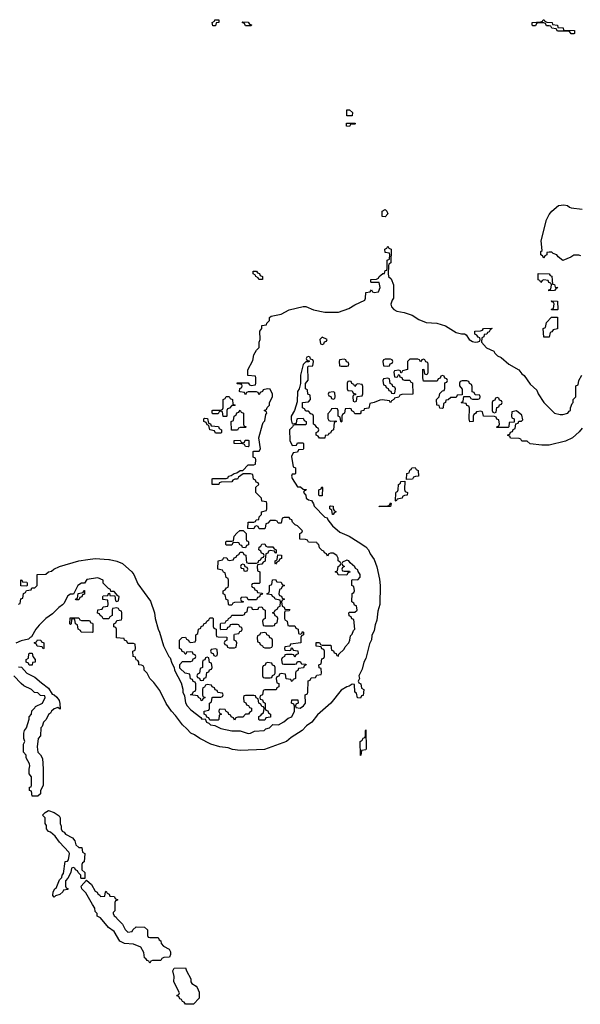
# Model space of a CAD drawing. Header units: inches. Extents: x 2559349 to 2678269, y 915212 to 1023331.
# Tile 10 of 48: x 2592839 to 2596937, y 976746 to 983950. Entities that reach past the tile are written whole.
import ezdxf

# ---------------------------------------------------------------- set-up
doc = ezdxf.new("R2010")
doc.units = ezdxf.units.IN
doc.header["$MEASUREMENT"] = 0
doc.layers.add('C5997', color=7, linetype='Continuous')
doc.layers.add('C5998', color=7, linetype='Continuous')

msp = doc.modelspace()

# ---------------------------------------------------------------- linework, layer by layer
at = {"layer": 'C5997', "color": 6}
for points in [[(2595430.4, 980000), (2595450, 979947.3), (2595470, 979857.3), (2595474.4, 979810), (2595471.5, 979670), (2595457.9, 979622.1), (2595450, 979557), (2595436.5, 979523.5), (2595430, 979481.6), (2595414.4, 979445.6), (2595410, 979412.3), (2595396.1, 979383.9), (2595370, 979276), (2595355.8, 979250), (2595342.8, 979197.2), (2595318, 979150), (2595322, 979130), (2595314, 979110), (2595318, 979098), (2595332, 979090), (2595338, 979058), (2595354, 979050), (2595350, 979006), (2595338, 979002), (2595330, 978986), (2595307.3, 978987.3), (2595302, 979022), (2595288, 979030), (2595286, 979086), (2595270, 979088), (2595247.1, 979072.9), (2595230, 979069.5), (2595190, 979043.5), (2595112.6, 978950), (2595017.2, 978862.8), (2594975.2, 978810), (2594936.4, 978783.6), (2594903.2, 978750), (2594822.5, 978697.5), (2594790, 978669.9), (2594627.7, 978610), (2594450, 978603.8), (2594394, 978610), (2594362.4, 978622.4), (2594300.9, 978630), (2594236.3, 978650), (2594155.8, 978690), (2594117.7, 978717.7), (2594089.9, 978730), (2594061.8, 978761.8), (2594028.3, 978790), (2593977.9, 978857.9), (2593948.2, 978890), (2593910, 978946.8), (2593862.8, 979042.8), (2593819.4, 979099.4), (2593789.6, 979130), (2593769.6, 979169.6), (2593749, 979190), (2593748.4, 979208.4), (2593742, 979222), (2593728.4, 979228.4), (2593710, 979229), (2593708.7, 979248.7), (2593702, 979262), (2593690, 979266), (2593686, 979286), (2593668.7, 979290), (2593666, 979330), (2593682, 979338), (2593686, 979350), (2593682, 979382), (2593670, 979386), (2593630, 979386), (2593622, 979402), (2593606, 979410), (2593602, 979422), (2593547.3, 979427.3), (2593546, 979490), (2593542, 979502), (2593527.3, 979507.3), (2593526, 979530), (2593542, 979538), (2593550, 979554), (2593582, 979558), (2593586, 979570), (2593586, 979610), (2593582, 979622), (2593567.3, 979627.3), (2593562, 979642), (2593550, 979646), (2593518, 979642), (2593514, 979630), (2593514, 979590), (2593498, 979582), (2593490, 979566), (2593450, 979566), (2593442, 979582), (2593426, 979590), (2593422, 979602), (2593407.3, 979607.3), (2593410, 979632), (2593442, 979638), (2593450, 979654), (2593482, 979658), (2593486, 979670), (2593482, 979702), (2593447.3, 979707.3), (2593446, 979730), (2593450, 979734), (2593482, 979738), (2593487.3, 979752.7), (2593494, 979754), (2593498, 979738), (2593534, 979734), (2593538, 979698), (2593550, 979694), (2593562, 979698), (2593566, 979730), (2593555.3, 979735.3), (2593530, 979766), (2593506, 979766), (2593502, 979782), (2593487.3, 979787.3), (2593448, 979828), (2593448, 979850), (2593410, 979865.2), (2593330, 979853.2), (2593312.7, 979827.3), (2593290, 979828), (2593264.7, 979810), (2593232.7, 979747.3), (2593210, 979748), (2593190, 979734), (2593161, 979679), (2593151.3, 979668.7), (2593124.7, 979650), (2593077.3, 979602.7), (2593030, 979569.6), (2592980, 979520), (2592956.4, 979490), (2592925.4, 979434.6), (2592914, 979430), (2592903.6, 979416.4), (2592850, 979405.2), (2592810, 979389.3)], [(2592830, 979674), (2592842, 979678), (2592847.3, 979712.7), (2592862, 979718), (2592867.3, 979752.7), (2592882, 979758), (2592887.3, 979772.7), (2592922, 979778), (2592927.3, 979792.7), (2592950, 979794), (2592966, 979810), (2592966, 979890), (2593030, 979892), (2593048, 979910), (2593070, 979914), (2593089.2, 979930), (2593129.6, 979950), (2593270, 979990.1), (2593336.3, 980000)], [(2593494.2, 980000), (2593550, 979989.2), (2593590.1, 979970.1), (2593658.9, 979910), (2593674, 979890), (2593703.5, 979823.5), (2593795.4, 979695.4), (2593824.9, 979610), (2593830.3, 979570), (2593850.4, 979490.4), (2593862, 979470), (2593890.7, 979370), (2593930, 979291.3), (2593939.9, 979279.9), (2593950, 979242), (2593967.3, 979210), (2593971, 979190), (2594018, 979098), (2594031.3, 979051.3), (2594031.3, 979030), (2594042.8, 979002.8), (2594050, 978952), (2594063, 978930), (2594090, 978900.7), (2594163.5, 978843.5), (2594170, 978832), (2594194, 978834), (2594204.7, 978810), (2594222, 978802), (2594234, 978790), (2594266.4, 978786.4), (2594310, 978764), (2594390, 978747.7), (2594450, 978746.8), (2594510, 978727.3), (2594526, 978730), (2594554.6, 978745.4), (2594626, 978750), (2594639, 978761), (2594666, 978770), (2594690, 978794), (2594730, 978792), (2594770, 978812), (2594801.2, 978838.8), (2594828, 978850), (2594848.7, 978890), (2594847.3, 978927.3), (2594842, 978942), (2594826, 978950), (2594827.3, 978972.7), (2594872.7, 978972.7), (2594874, 978950), (2594858, 978942), (2594854, 978930), (2594858, 978918), (2594890, 978912), (2594914, 978930), (2594928, 978950), (2594926, 979010), (2594942, 979018), (2594946, 979030), (2594947.3, 979112.7), (2594962, 979118), (2594970, 979134), (2595002, 979138), (2595010, 979154), (2595042, 979158), (2595046, 979170), (2595042, 979202), (2595027.3, 979207.3), (2595026, 979230), (2595042, 979238), (2595047.3, 979272.7), (2595062, 979278), (2595066, 979290), (2595066, 979330), (2595062, 979342), (2595047.3, 979347.3), (2595042, 979362), (2595007.3, 979367.3), (2595007.3, 979392.7), (2595030, 979394), (2595038, 979378), (2595050, 979374), (2595112.7, 979372.7), (2595118, 979338), (2595132.7, 979332.7), (2595138, 979318), (2595152, 979312), (2595158, 979298), (2595170, 979294), (2595173.2, 979306.8), (2595210, 979344.7), (2595218.6, 979361.4), (2595244, 979390), (2595252.7, 979410), (2595258, 979442), (2595270, 979454), (2595279, 979481), (2595288, 979490), (2595282, 979562), (2595267.3, 979567.3), (2595262, 979582), (2595247.3, 979587.3), (2595246, 979610), (2595250, 979614), (2595290, 979614), (2595306, 979630), (2595302, 979662), (2595287.3, 979667.3), (2595282, 979682), (2595266, 979690), (2595268.4, 979751.6), (2595282, 979758), (2595286, 979770), (2595282, 979802), (2595266, 979810), (2595266, 979850), (2595270, 979854), (2595310, 979852), (2595328, 979870), (2595328, 979890), (2595312.9, 979912.9), (2595310, 979926), (2595294.6, 979934.6), (2595290, 979946), (2595255.3, 979975.3), (2595246, 979990), (2595230, 979995.3), (2595198, 979982), (2595194, 979970), (2595198, 979958), (2595214, 979950), (2595198, 979942), (2595194, 979930), (2595198, 979918), (2595210, 979914), (2595250, 979914), (2595252.7, 979907.3), (2595238, 979902), (2595230, 979886), (2595167.3, 979887.3), (2595162, 979902), (2595146, 979910), (2595162, 979918), (2595166, 979950), (2595182, 979958), (2595186, 979970), (2595182, 979982), (2595166, 979990), (2595166, 980000)], [(2594633.9, 980000), (2594632.7, 979987.3), (2594618, 979982), (2594610, 979966), (2594578, 979962), (2594574, 979950), (2594578, 979918), (2594594, 979910), (2594594, 979830), (2594590, 979826), (2594550, 979826), (2594538, 979822), (2594534, 979810), (2594538, 979798), (2594552.7, 979792.7), (2594558, 979778), (2594572.7, 979772.7), (2594578, 979758), (2594610, 979754), (2594612.7, 979747.3), (2594598, 979742), (2594592.7, 979727.3), (2594578, 979722), (2594570, 979706), (2594510, 979706), (2594502, 979722), (2594490, 979726), (2594458, 979722), (2594454, 979710), (2594458, 979698), (2594472.7, 979692.7), (2594472.7, 979687.3), (2594410, 979686), (2594398, 979682), (2594390, 979666), (2594370, 979666), (2594366, 979670), (2594362, 979702), (2594347.3, 979707.3), (2594342, 979742), (2594326, 979750), (2594326, 979770), (2594342, 979778), (2594350, 979794), (2594362, 979798), (2594366, 979810), (2594366, 979850), (2594362, 979862), (2594348.4, 979868.4), (2594342, 979902), (2594328, 979908), (2594322, 979922), (2594288, 979930), (2594289.1, 979990.9), (2594322, 979998), (2594323, 980000)], [(2594357.3, 980000), (2594358, 979998), (2594370, 979994), (2594402, 979998), (2594402.7, 980000)], [(2594495.4, 980000), (2594498, 979978), (2594510, 979974), (2594570, 979974), (2594582, 979978), (2594587.3, 979992.7), (2594602, 979998), (2594602.7, 980000)], [(2594737.3, 980000), (2594732.7, 979987.3), (2594718, 979982), (2594710, 979966), (2594706, 979970), (2594706, 979990), (2594722, 979998), (2594722.2, 980000)], [(2592830, 979214), (2592852.7, 979212.7), (2592892, 979170), (2592950, 979140.7), (2592997.5, 979097.5), (2593050, 979058), (2593075.9, 979015.9), (2593090, 979010.4), (2593110, 978993.4), (2593128.2, 978970), (2593132.8, 978947.2), (2593134, 978906), (2593116.4, 978916.4), (2593090, 978908), (2593072, 978890), (2593064.7, 978875.3), (2593050, 978866), (2593032, 978830), (2593012, 978810), (2593002, 978778), (2592994, 978770), (2592991.3, 978710), (2592974, 978690), (2592966, 978630), (2592972, 978590), (2592991.3, 978571.3), (2593004.7, 978544.7), (2593010.2, 978469.8), (2593010.6, 978370.6), (2593010, 978346), (2592991, 978310), (2592990, 978286), (2592972, 978268), (2592930, 978268), (2592926, 978306), (2592909.4, 978310), (2592910, 978334), (2592922, 978338), (2592926, 978350), (2592926, 978410), (2592907.3, 978432.7), (2592907.3, 978467.3), (2592913.2, 978490), (2592910, 978506), (2592886, 978550), (2592886, 978570), (2592866, 978590), (2592866, 978650), (2592875.3, 978670), (2592868, 978690), (2592869.1, 978729.1), (2592874, 978750), (2592889, 978770), (2592907.3, 978832.7), (2592908, 978850), (2592926, 978870), (2592927.3, 978892.7), (2592950, 978914), (2592955.3, 978924.7), (2593006, 978950), (2593026, 978990), (2593022, 979002), (2592990, 979006), (2592970, 979026), (2592947.3, 979027.3), (2592926, 979050), (2592870, 979077.2), (2592850, 979092.3), (2592796.3, 979150)]]:
    msp.add_lwpolyline(points, dxfattribs=at)
for points in [[(2594470, 979966), (2594458, 979962), (2594454, 979950), (2594458, 979938), (2594474, 979934), (2594478, 979918), (2594490, 979914), (2594502, 979918), (2594506, 979930), (2594502, 979942), (2594486, 979946), (2594482, 979962)], [(2592890, 979806), (2592847.3, 979807.3), (2592847.3, 979852.7), (2592854, 979850), (2592858, 979838), (2592890, 979834), (2592894, 979830), (2592894, 979810)], [(2594810, 979514), (2594850, 979514), (2594858, 979498), (2594874, 979490), (2594878, 979458), (2594890, 979454), (2594902, 979458), (2594907.3, 979472.7), (2594914, 979470), (2594914, 979450), (2594898, 979442), (2594894, 979430), (2594894, 979390), (2594818, 979382), (2594814, 979366), (2594778, 979362), (2594774, 979350), (2594778, 979338), (2594810, 979334), (2594822, 979338), (2594826, 979354), (2594830, 979354), (2594838, 979338), (2594872, 979332), (2594874, 979310), (2594858, 979302), (2594850, 979286), (2594842, 979302), (2594830, 979306), (2594790, 979306), (2594778, 979302), (2594774, 979290), (2594758, 979282), (2594754, 979270), (2594758, 979238), (2594770, 979234), (2594850, 979234), (2594862, 979238), (2594870, 979254), (2594890, 979254), (2594898, 979238), (2594930, 979234), (2594934, 979230), (2594918, 979222), (2594912.7, 979207.3), (2594878, 979202), (2594872.7, 979187.3), (2594858, 979182), (2594854, 979170), (2594854, 979130), (2594838, 979122), (2594831.6, 979108.4), (2594826, 979110), (2594822, 979122), (2594787.3, 979127.3), (2594782, 979162), (2594750, 979166), (2594738, 979162), (2594732.7, 979147.3), (2594718, 979142), (2594714, 979130), (2594718, 979098), (2594732.7, 979092.7), (2594734, 979070), (2594718, 979062), (2594712.7, 979047.3), (2594630, 979046), (2594618, 979042), (2594614, 979010), (2594598, 979002), (2594594, 978990), (2594598, 978978), (2594612.7, 978972.7), (2594618, 978958), (2594634, 978950), (2594634, 978910), (2594638, 978898), (2594652.7, 978892.7), (2594658, 978878), (2594672, 978870), (2594672, 978848), (2594638, 978842), (2594630, 978826), (2594590, 978826), (2594586, 978830), (2594587.3, 978852.7), (2594602, 978858), (2594608, 978872), (2594622, 978878), (2594626, 978910), (2594622, 978922), (2594610, 978926), (2594602, 978942), (2594586, 978950), (2594582, 978982), (2594567.3, 978987.3), (2594562, 979002), (2594550, 979006), (2594490, 979006), (2594478, 979002), (2594474, 978990), (2594478, 978958), (2594492, 978952), (2594498, 978938), (2594512.7, 978932.7), (2594518, 978918), (2594532.7, 978912.7), (2594534, 978890), (2594518, 978882), (2594512, 978868), (2594490, 978868), (2594470, 978848), (2594432.7, 978847.3), (2594418, 978842), (2594410, 978826), (2594402, 978842), (2594386, 978850), (2594382, 978862), (2594367.3, 978867.3), (2594362, 978882), (2594347.3, 978887.3), (2594342, 978902), (2594310, 978906), (2594298, 978902), (2594294, 978890), (2594298, 978878), (2594314, 978870), (2594298, 978862), (2594294, 978830), (2594290, 978826), (2594230, 978826), (2594222, 978842), (2594206, 978846), (2594202, 978862), (2594188.4, 978868.4), (2594188.4, 978891.6), (2594222, 978898), (2594226, 978910), (2594226, 978950), (2594242, 978958), (2594246, 978990), (2594250, 978994), (2594310, 978994), (2594322, 978998), (2594326, 979010), (2594322, 979022), (2594287.3, 979027.3), (2594282, 979042), (2594268, 979048), (2594262, 979062), (2594246, 979070), (2594242, 979082), (2594210, 979086), (2594198, 979082), (2594190, 979066), (2594178, 979062), (2594174, 979050), (2594174, 979010), (2594178, 978998), (2594194, 978990), (2594178, 978982), (2594172.7, 978967.3), (2594166, 978970), (2594162, 978982), (2594146, 978990), (2594142, 979002), (2594088, 979010), (2594102, 979018), (2594110, 979034), (2594122, 979038), (2594126, 979050), (2594126, 979090), (2594122, 979102), (2594107.3, 979107.3), (2594102, 979122), (2594087.3, 979127.3), (2594082, 979162), (2594048.4, 979168.4), (2594010, 979206), (2594008.7, 979231.3), (2594030, 979254), (2594090, 979254), (2594102, 979258), (2594107.3, 979272.7), (2594122, 979278), (2594126, 979290), (2594122, 979302), (2594107.3, 979307.3), (2594102, 979322), (2594090, 979326), (2594058, 979322), (2594052.7, 979307.3), (2594047.3, 979307.3), (2594042, 979322), (2594027.3, 979327.3), (2594022, 979342), (2594006, 979350), (2594006, 979410), (2594026, 979430), (2594050, 979432), (2594058, 979418), (2594074, 979410), (2594078, 979398), (2594090, 979394), (2594122, 979398), (2594126, 979410), (2594126, 979450), (2594142, 979458), (2594146, 979490), (2594162, 979498), (2594166, 979510), (2594182, 979518), (2594186, 979530), (2594202, 979538), (2594206, 979550), (2594222, 979558), (2594230, 979574), (2594250, 979574), (2594254, 979570), (2594254, 979510), (2594258, 979498), (2594274, 979490), (2594274, 979450), (2594278, 979438), (2594290, 979434), (2594352.7, 979432.7), (2594354, 979410), (2594338, 979402), (2594334, 979390), (2594338, 979378), (2594352.7, 979372.7), (2594358, 979358), (2594370, 979354), (2594410, 979354), (2594422, 979358), (2594426, 979390), (2594422, 979402), (2594406, 979410), (2594406, 979450), (2594410, 979454), (2594442, 979458), (2594447.3, 979472.7), (2594462, 979478), (2594466, 979490), (2594462, 979502), (2594447.3, 979507.3), (2594442, 979522), (2594430, 979526), (2594390, 979526), (2594378, 979522), (2594372.7, 979507.3), (2594358, 979502), (2594352.7, 979487.3), (2594310, 979486), (2594306, 979490), (2594306, 979530), (2594310, 979534), (2594342, 979538), (2594347.3, 979552.7), (2594362, 979558), (2594366, 979570), (2594382, 979578), (2594390, 979594), (2594470, 979594), (2594482, 979598), (2594487.3, 979612.7), (2594502, 979618), (2594506, 979650), (2594510, 979654), (2594532.7, 979652.7), (2594538, 979638), (2594550, 979634), (2594582, 979638), (2594587.3, 979652.7), (2594610, 979654), (2594618, 979638), (2594634, 979630), (2594634, 979570), (2594618, 979562), (2594614, 979550), (2594618, 979518), (2594630, 979514), (2594690, 979514), (2594702, 979518), (2594707.3, 979532.7), (2594722, 979538), (2594726, 979570), (2594722, 979582), (2594707.3, 979587.3), (2594702, 979602), (2594686, 979610), (2594702, 979618), (2594706, 979630), (2594722, 979638), (2594730, 979654), (2594742, 979658), (2594746, 979690), (2594742, 979702), (2594706, 979710), (2594702, 979722), (2594686, 979730), (2594682, 979742), (2594650, 979746), (2594646, 979750), (2594662, 979758), (2594666, 979770), (2594666, 979810), (2594682, 979818), (2594687.3, 979852.7), (2594710, 979854), (2594718, 979838), (2594750, 979834), (2594758, 979818), (2594774, 979810), (2594758, 979802), (2594750, 979786), (2594738, 979782), (2594734, 979750), (2594738, 979738), (2594752, 979732), (2594758, 979718), (2594774, 979710), (2594758, 979702), (2594754, 979690), (2594758, 979658), (2594772.7, 979652.7), (2594778, 979638), (2594814, 979634), (2594810, 979626), (2594778, 979622), (2594774, 979610), (2594774, 979570), (2594778, 979558), (2594794, 979550), (2594798, 979518)], [(2593250, 979706), (2593246, 979710), (2593262, 979718), (2593267.3, 979752.7), (2593302, 979758), (2593307.3, 979772.7), (2593312.7, 979772.7), (2593312.7, 979747.3), (2593298, 979742), (2593292.7, 979727.3), (2593278, 979722), (2593270, 979706)], [(2593290, 979554), (2593350, 979554), (2593358, 979538), (2593370, 979534), (2593372.7, 979527.3), (2593374, 979470), (2593370, 979466), (2593288.4, 979468.4), (2593282, 979482), (2593266, 979490), (2593262, 979522), (2593246, 979530), (2593242, 979562), (2593230, 979566), (2593218, 979562), (2593214, 979530), (2593210, 979526), (2593206, 979530), (2593207.3, 979572.7), (2593270, 979574), (2593278, 979558)], [(2594630, 979466), (2594598, 979462), (2594594, 979450), (2594578, 979442), (2594574, 979430), (2594578, 979398), (2594592, 979392), (2594598, 979378), (2594614, 979370), (2594618, 979358), (2594630, 979354), (2594670, 979354), (2594682, 979358), (2594686, 979370), (2594686, 979410), (2594682, 979422), (2594668, 979428), (2594662, 979442), (2594646, 979450), (2594642, 979462)], [(2593010, 979346), (2593002, 979362), (2592967.3, 979367.3), (2592962, 979382), (2592947.3, 979387.3), (2592947.3, 979392.7), (2592962, 979398), (2592968.4, 979411.6), (2592994, 979410), (2592998, 979398), (2593014, 979390), (2593014, 979350)], [(2592930, 979228), (2592908.4, 979228.4), (2592902, 979242), (2592886, 979250), (2592886, 979270), (2592902, 979278), (2592906, 979310), (2592910, 979314), (2592930, 979314), (2592934, 979290), (2592952, 979270), (2592951, 979250), (2592932.7, 979247.3)], [(2594270, 979346), (2594238, 979342), (2594234, 979330), (2594238, 979318), (2594252.7, 979312.7), (2594258, 979298), (2594270, 979294), (2594282, 979298), (2594286, 979310), (2594282, 979342)], [(2594210, 979286), (2594198, 979282), (2594192.7, 979267.3), (2594178, 979262), (2594174, 979250), (2594174, 979210), (2594158, 979202), (2594154, 979170), (2594138, 979162), (2594134, 979150), (2594138, 979138), (2594152.7, 979132.7), (2594158, 979118), (2594170, 979114), (2594182, 979118), (2594187.3, 979132.7), (2594202, 979138), (2594207.3, 979172.7), (2594222, 979178), (2594227.3, 979192.7), (2594242, 979198), (2594246, 979210), (2594242, 979242), (2594227.3, 979247.3), (2594222, 979282)], [(2594650, 979246), (2594638, 979242), (2594632.7, 979227.3), (2594618, 979222), (2594614, 979210), (2594614, 979150), (2594618, 979138), (2594630, 979134), (2594670, 979134), (2594682, 979138), (2594687.3, 979152.7), (2594702, 979158), (2594706, 979170), (2594706, 979210), (2594702, 979222), (2594687.3, 979227.3), (2594682, 979242)], [(2595330, 978566), (2595328, 978670), (2595342, 978678), (2595350, 978694), (2595362, 978698), (2595366, 978710), (2595366, 978750), (2595370, 978754), (2595372.7, 978612.7), (2595370, 978608), (2595338, 978602), (2595334, 978570)], [(2593290, 977666), (2593286, 977670), (2593286, 977690), (2593266, 977710), (2593262, 977722), (2593246, 977730), (2593242, 977742), (2593230, 977746), (2593218, 977742), (2593212, 977710), (2593191.6, 977668.4), (2593174, 977650), (2593174, 977610), (2593178, 977598), (2593194, 977590), (2593190, 977586), (2593158, 977582), (2593154, 977570), (2593132, 977550), (2593101, 977539), (2593090, 977529.2), (2593082, 977542), (2593084, 977570), (2593095.3, 977590), (2593104.1, 977595.9), (2593130, 977656), (2593145.8, 977674.2), (2593150, 977691.3), (2593158, 977702), (2593170, 977792), (2593187.3, 977792.7), (2593196.4, 977803.6), (2593202, 977850), (2593199, 977859), (2593130, 977932.3), (2593097, 977977), (2593064.4, 978004.4), (2593049.5, 978010), (2593034, 978030), (2593034, 978054), (2593026, 978070), (2593026, 978110), (2593006, 978130), (2593026, 978150), (2593050, 978164.7), (2593090, 978150.5), (2593126, 978126), (2593134, 978110), (2593134, 978070), (2593142, 978050), (2593142, 978030), (2593150, 978014), (2593164.7, 978004.7), (2593174, 977990), (2593223.6, 977963.6), (2593242, 977942), (2593250, 977914), (2593270, 977894), (2593292.7, 977892.7), (2593298, 977858), (2593314, 977850), (2593311.1, 977788.9), (2593298, 977782), (2593294, 977770), (2593294, 977730), (2593314, 977710), (2593314, 977666)], [(2593430, 977534), (2593462, 977538), (2593466, 977570), (2593470, 977574), (2593478, 977558), (2593492.7, 977552.7), (2593498, 977538), (2593530, 977534), (2593538, 977518), (2593552.7, 977512.7), (2593552.7, 977507.3), (2593538, 977502), (2593534, 977490), (2593534, 977430), (2593522, 977418), (2593522, 977410), (2593530, 977394), (2593544.7, 977384.7), (2593550, 977374), (2593591.3, 977331.3), (2593610, 977294), (2593630, 977274), (2593662, 977278), (2593666, 977290), (2593690, 977314), (2593751.6, 977311.6), (2593774, 977290), (2593774, 977250), (2593778, 977238), (2593790, 977234), (2593850, 977234), (2593858, 977218), (2593871.6, 977211.6), (2593872, 977190), (2593890, 977172), (2593932, 977150), (2593942, 977130), (2593942, 977110), (2593934, 977090), (2593892.7, 977087.3), (2593878, 977082), (2593870, 977066), (2593810, 977066), (2593798, 977062), (2593790, 977046), (2593782, 977062), (2593770, 977066), (2593762, 977082), (2593750, 977086), (2593745.6, 977125.6), (2593724.7, 977164.7), (2593670, 977185.2), (2593606, 977190), (2593570, 977208.7), (2593530, 977278), (2593488.9, 977308.9), (2593430, 977378), (2593406, 977390), (2593406, 977410), (2593390, 977426), (2593389, 977450), (2593370, 977475.3), (2593322, 977562), (2593294, 977590), (2593288, 977610), (2593326, 977654), (2593363.6, 977623.6), (2593390, 977574), (2593405.4, 977565.4), (2593410, 977554), (2593424.7, 977544.7)], [(2594050, 976746), (2594042, 976762), (2594030, 976766), (2594022, 976782), (2594010, 976786), (2594002, 976802), (2593988.4, 976808.4), (2593990, 976814), (2594002, 976818), (2594006, 976830), (2593966, 976910), (2593968, 976950), (2593958, 976990), (2593969.1, 977010.9), (2594050, 977014), (2594058, 976990), (2594090, 976931.3), (2594090.7, 976910.7), (2594098, 976898), (2594130, 976878.8), (2594136.3, 976870), (2594150, 976834), (2594151, 976790), (2594110, 976746)]]:
    msp.add_lwpolyline(points, close=True, dxfattribs=at)
at = {"layer": 'C5998', "color": 6}
for points in [[(2594250, 983906), (2594246, 983930), (2594262, 983938), (2594266, 983950), (2594294, 983950), (2594294, 983930), (2594274, 983926), (2594270, 983906)], [(2594490, 983906), (2594482, 983922), (2594466, 983930), (2594470, 983934), (2594510, 983932), (2594518, 983918), (2594532.7, 983912.7), (2594530, 983906)], [(2596870, 983846), (2596862, 983862), (2596850, 983866), (2596770, 983866), (2596762, 983882), (2596728.4, 983888.4), (2596722, 983902), (2596710, 983906), (2596690, 983906), (2596682, 983922), (2596670, 983926), (2596630, 983926), (2596618, 983922), (2596610, 983906), (2596590, 983906), (2596586, 983910), (2596586, 983930), (2596650, 983934), (2596662, 983938), (2596666, 983950), (2596674, 983950), (2596678, 983938), (2596692.7, 983932.7), (2596732, 983930), (2596734, 983914), (2596772, 983910), (2596774, 983894), (2596812, 983890), (2596814, 983874), (2596894, 983870), (2596894, 983850), (2596890, 983846)], [(2595230, 983246), (2595229.3, 983290.7), (2595250, 983291.3), (2595272, 983270), (2595270, 983246)], [(2595250, 983168.7), (2595228, 983170), (2595227.3, 983192.7), (2595290, 983194), (2595294, 983190), (2595290, 983186), (2595258, 983182)], [(2595510, 982508), (2595488, 982510), (2595489, 982550), (2595510, 982562), (2595522, 982550), (2595531, 982530)], [(2594610, 982048), (2594586, 982050), (2594582, 982062), (2594566, 982070), (2594562, 982082), (2594546, 982090), (2594546, 982110), (2594571.1, 982111.1), (2594578, 982098), (2594592.7, 982092.7), (2594598, 982078), (2594614, 982070), (2594614, 982050)], [(2596707.3, 981967.3), (2596707.3, 981972.7), (2596722, 981978), (2596726, 982010), (2596722, 982022), (2596707.3, 982027.3), (2596702, 982042), (2596670, 982046), (2596658, 982042), (2596650, 982028), (2596642, 982042), (2596630, 982046), (2596630, 982094), (2596710, 982091.3), (2596718, 982078), (2596730, 982074), (2596734, 982014), (2596750, 982012), (2596754, 981994), (2596774, 981990), (2596758, 981982), (2596750, 981968)], [(2596770, 981826), (2596728, 981828), (2596730, 981834), (2596742, 981838), (2596746, 981870), (2596742, 981882), (2596730, 981886), (2596726, 981894), (2596771.6, 981891.6), (2596774, 981830)], [(2596670, 981626), (2596666, 981690), (2596682, 981698), (2596690, 981734), (2596727.3, 981772.7), (2596770, 981774), (2596771.6, 981688.4), (2596738, 981682), (2596730, 981666), (2596718, 981662), (2596710, 981628)], [(2595050, 981626), (2595034, 981610), (2595038, 981578), (2595050, 981574), (2595062, 981578), (2595067.3, 981592.7), (2595082, 981598), (2595086, 981610)], [(2595210, 981466), (2595178, 981462), (2595174, 981450), (2595178, 981418), (2595190, 981414), (2595230, 981414), (2595242, 981418), (2595246, 981430), (2595242, 981442), (2595227.3, 981447.3), (2595222, 981462)], [(2595550, 981466), (2595510, 981466), (2595498, 981462), (2595494, 981450), (2595498, 981418), (2595530, 981414), (2595542, 981418), (2595547.3, 981432.7), (2595562, 981438), (2595566, 981450), (2595562, 981462)], [(2595250, 981306), (2595238, 981302), (2595234, 981290), (2595234, 981250), (2595238, 981238), (2595270, 981234), (2595278, 981218), (2595292.7, 981212.7), (2595294, 981206), (2595278, 981202), (2595274, 981190), (2595278, 981158), (2595290, 981154), (2595302, 981158), (2595306, 981194), (2595342, 981198), (2595347.3, 981212.7), (2595347.3, 981267.3), (2595342, 981282), (2595310, 981286), (2595298, 981282), (2595290, 981266), (2595282, 981282), (2595267.3, 981287.3), (2595262, 981302)], [(2595530, 981326), (2595498, 981322), (2595494, 981310), (2595498, 981278), (2595512.7, 981272.7), (2595518, 981258), (2595532.7, 981252.7), (2595538, 981238), (2595552.7, 981232.7), (2595558, 981218), (2595570, 981214), (2595582, 981218), (2595586, 981250), (2595582, 981262), (2595567.3, 981267.3), (2595562, 981282), (2595547.3, 981287.3), (2595542, 981322)], [(2594350, 981046), (2594327.3, 981047.3), (2594322, 981082), (2594310, 981086), (2594298, 981082), (2594290, 981066), (2594250, 981066), (2594246, 981070), (2594246, 981090), (2594250, 981094), (2594307.3, 981092.7), (2594322, 981098), (2594326, 981110), (2594326, 981170), (2594342, 981178), (2594347.3, 981192.7), (2594370, 981194), (2594378, 981178), (2594394, 981170), (2594398, 981138), (2594414, 981130), (2594410, 981126), (2594390, 981126), (2594372.7, 981107.3), (2594358, 981102), (2594354, 981090), (2594354, 981050)], [(2595130, 981226), (2595098, 981222), (2595094, 981210), (2595098, 981198), (2595112.7, 981192.7), (2595118, 981178), (2595130, 981174), (2595142, 981178), (2595146, 981190), (2595142, 981222)], [(2596330, 981186), (2596318, 981182), (2596312.7, 981167.3), (2596298, 981162), (2596294, 981150), (2596294, 981090), (2596298, 981078), (2596310, 981074), (2596322, 981078), (2596327.3, 981112.7), (2596342, 981118), (2596347.3, 981132.7), (2596362, 981138), (2596366, 981150), (2596362, 981162), (2596347.3, 981167.3), (2596342, 981182)], [(2594430, 980946), (2594387.3, 980947.3), (2594386, 981010), (2594402, 981018), (2594406, 981050), (2594422, 981058), (2594427.3, 981072.7), (2594442, 981078), (2594450, 981094), (2594458, 981078), (2594474, 981070), (2594474, 980990), (2594478, 980978), (2594494, 980970), (2594490, 980966), (2594450, 980966), (2594438, 980962)], [(2594270, 980926), (2594262, 980942), (2594230, 980948), (2594222, 980982), (2594210, 980986), (2594202, 981002), (2594186, 981010), (2594186, 981030), (2594190, 981034), (2594212.7, 981032.7), (2594218, 980998), (2594232.7, 980992.7), (2594238, 980978), (2594292.7, 980972.7), (2594298, 980958), (2594314, 980950), (2594314, 980930), (2594310, 980926)], [(2594510, 980826), (2594488.4, 980828.4), (2594482, 980842), (2594470, 980846), (2594406, 980850), (2594406, 980870), (2594450, 980874), (2594458, 980858), (2594470, 980854), (2594482, 980858), (2594487.3, 980872.7), (2594510, 980874), (2594514, 980870), (2594514, 980830)], [(2595666, 980586), (2595668.7, 980630), (2595686, 980634), (2595690, 980654), (2595702, 980658), (2595706, 980670), (2595730, 980674), (2595738, 980658), (2595752, 980652), (2595754, 980610), (2595731.6, 980608.4), (2595718, 980602), (2595710, 980588)], [(2595590, 980428), (2595586, 980430), (2595588, 980488), (2595590, 980494), (2595602, 980498), (2595606, 980510), (2595608, 980550), (2595622, 980558), (2595626, 980570), (2595654, 980574), (2595652.7, 980512.7), (2595658, 980498), (2595674, 980490), (2595671, 980470), (2595651.3, 980468.7), (2595638, 980462), (2595634, 980450), (2595598, 980442)], [(2595030, 980466), (2595026, 980470), (2595026, 980510), (2595042, 980518), (2595048, 980532), (2595051.6, 980528.4), (2595050, 980466)], [(2595130, 980328.7), (2595126, 980330), (2595122, 980362), (2595106, 980370), (2595106, 980390), (2595110, 980394), (2595130, 980391.3), (2595131.6, 980371.6), (2595138, 980358), (2595152, 980350), (2595138, 980342)], [(2595470, 980386), (2595468, 980390), (2595530, 980394), (2595542, 980398), (2595550, 980414), (2595554, 980410), (2595550, 980389.2)], [(2594490, 980086), (2594467.3, 980087.3), (2594462, 980102), (2594450, 980106), (2594442, 980122), (2594430, 980126), (2594398, 980122), (2594390, 980106), (2594350, 980106), (2594346, 980110), (2594346, 980130), (2594350, 980134), (2594390, 980134), (2594402, 980138), (2594406, 980170), (2594427.3, 980192.7), (2594448.4, 980211.6), (2594472, 980212), (2594494, 980190), (2594494, 980150), (2594498, 980138), (2594510, 980134), (2594511.6, 980128.4), (2594511.6, 980108.4), (2594498, 980102)]]:
    msp.add_lwpolyline(points, close=True, dxfattribs=at)
for points in [[(2596942, 982222), (2596927.3, 982227.3), (2596890, 982228), (2596867.1, 982212.9), (2596810, 982188), (2596775.3, 982215.3), (2596766, 982230), (2596739, 982239), (2596730, 982248), (2596710, 982248), (2596694, 982246), (2596691.6, 982228.4), (2596678, 982222), (2596670, 982206), (2596662, 982222), (2596648.7, 982228.7), (2596650, 982254), (2596658, 982262), (2596651.4, 982331.4), (2596690, 982484.9), (2596710, 982524.6), (2596728.8, 982550), (2596778, 982590), (2596816.5, 982596.5), (2596844.4, 982590), (2596857.5, 982577.5), (2596870, 982572.7), (2596950, 982564.2)], [(2595166, 980000), (2595166, 980010), (2595158, 980030), (2595130, 980046), (2595110, 980046), (2595098, 980042), (2595090, 980026), (2595082, 980042), (2595066, 980050), (2595062, 980062), (2595050, 980066), (2595030, 980086), (2595026, 980110), (2595015.3, 980115.3), (2595010, 980126), (2594950, 980128), (2594942, 980142), (2594927.3, 980147.3), (2594886, 980150), (2594886, 980190), (2594902, 980198), (2594906, 980210), (2594870, 980248), (2594853.6, 980253.6), (2594843.1, 980263.1), (2594833.6, 980273.6), (2594828, 980290), (2594816.5, 980296.5), (2594810, 980308), (2594772.7, 980307.3), (2594758, 980302), (2594750, 980266), (2594727.3, 980267.3), (2594722, 980282), (2594710, 980286), (2594670, 980286), (2594652.7, 980267.3), (2594638, 980262), (2594634, 980230), (2594630, 980226), (2594590, 980226), (2594582, 980242), (2594570, 980246), (2594558, 980242), (2594550, 980226), (2594507.3, 980227.3), (2594510, 980274), (2594550, 980274), (2594562, 980278), (2594568.4, 980291.6), (2594586, 980294), (2594588.4, 980311.6), (2594606, 980330), (2594606, 980350), (2594642, 980358), (2594646, 980370), (2594646, 980410), (2594642, 980422), (2594608, 980428), (2594606, 980450), (2594566, 980490), (2594566, 980530), (2594586, 980550), (2594582, 980562), (2594567.3, 980567.3), (2594562, 980582), (2594548.4, 980588.4), (2594542, 980622), (2594527.3, 980627.3), (2594471.6, 980628.4), (2594438, 980602), (2594430, 980588.7), (2594412, 980588), (2594398, 980582), (2594390, 980568), (2594312.7, 980567.3), (2594298, 980562), (2594294, 980550), (2594246, 980550), (2594246, 980590), (2594250, 980592), (2594347.3, 980592.7), (2594362, 980598), (2594366, 980610), (2594384.7, 980615.3), (2594406, 980630), (2594426, 980634), (2594451, 980651), (2594469, 980651), (2594510, 980694), (2594550, 980694), (2594562, 980698), (2594566, 980730), (2594562, 980742), (2594546, 980750), (2594546, 980790), (2594550, 980794), (2594590, 980792), (2594599, 980810), (2594588, 980890), (2594612.9, 980987.1), (2594618, 981002), (2594630, 981014), (2594638, 981062), (2594646, 981070), (2594642, 981082), (2594626, 981090), (2594642, 981098), (2594647.3, 981112.7), (2594666, 981130), (2594666, 981150), (2594688, 981190), (2594688, 981210), (2594670, 981246), (2594650, 981248), (2594618, 981242), (2594614, 981230), (2594598, 981222), (2594590, 981206), (2594582, 981222), (2594570, 981226), (2594510, 981226), (2594498, 981222), (2594490, 981206), (2594482, 981222), (2594450, 981226), (2594446, 981230), (2594447.3, 981252.7), (2594462, 981258), (2594466, 981270), (2594462, 981282), (2594430, 981286), (2594426, 981290), (2594430, 981294), (2594510, 981294), (2594518, 981278), (2594530, 981274), (2594562, 981278), (2594566, 981290), (2594566, 981330), (2594562, 981342), (2594507.3, 981347.3), (2594507.3, 981387.3), (2594543.1, 981456.9), (2594550, 981498), (2594570, 981531.3), (2594589, 981551), (2594589.3, 981590), (2594598, 981610), (2594595.3, 981670), (2594608.7, 981690), (2594610, 981712), (2594642, 981718), (2594646, 981730), (2594666, 981750), (2594666, 981770), (2594678, 981782), (2594750, 981794.8), (2594810, 981827.3), (2594910, 981850.5), (2594930, 981850.4), (2594986.5, 981826.5), (2595070, 981810.2), (2595170, 981810.2), (2595243.9, 981836.1), (2595290, 981864.9), (2595362, 981898), (2595367.3, 981912.7), (2595370, 981954), (2595402, 981958), (2595410, 981974), (2595418, 981958), (2595430, 981954), (2595462, 981958), (2595474, 981990), (2595466, 982026), (2595410, 982026), (2595406, 982030), (2595406, 982050), (2595447.3, 982052.7), (2595462, 982058), (2595466, 982070), (2595478, 982082), (2595494, 982094), (2595506, 982094), (2595510, 982114), (2595522, 982118), (2595526, 982130), (2595526, 982190), (2595542, 982198), (2595546, 982230), (2595542, 982242), (2595510, 982246), (2595508, 982270), (2595522, 982278), (2595530, 982294), (2595538, 982278), (2595554, 982270), (2595552, 982170), (2595538, 982162), (2595534, 982150), (2595532.7, 982092.7), (2595534, 982070), (2595554, 982054), (2595570.7, 982010.7), (2595572, 981912), (2595562, 981898), (2595552, 981868), (2595556, 981850), (2595574, 981830), (2595596.2, 981816.2), (2595650, 981807.4), (2595707.9, 981787.9), (2595756.4, 981756.4), (2595810, 981734.3), (2595888.4, 981728.4), (2595951, 981711), (2596030, 981660.7), (2596070, 981651.3), (2596091.6, 981651.6), (2596103.6, 981643.6), (2596126, 981610), (2596150, 981596), (2596168.4, 981591.6), (2596188, 981592), (2596202, 981598), (2596206, 981610), (2596202, 981622), (2596190, 981626), (2596182, 981642), (2596166, 981650), (2596166, 981670), (2596207.3, 981672.7), (2596222, 981678), (2596230, 981691.3), (2596290, 981694), (2596294, 981690), (2596278, 981682), (2596270, 981666), (2596258, 981662), (2596254, 981650), (2596234, 981646), (2596231.6, 981628.4), (2596218, 981622), (2596214, 981590), (2596252, 981550), (2596305.4, 981525.4), (2596312, 981510), (2596332, 981490), (2596359.1, 981479.1), (2596416, 981430), (2596487.5, 981387.5), (2596510, 981358), (2596527.3, 981347.3), (2596570, 981282.8), (2596618.5, 981238.5), (2596630, 981212), (2596671, 981150), (2596750, 981071), (2596790, 981061), (2596810, 981061), (2596846, 981070), (2596855.3, 981084.7), (2596866, 981090), (2596866, 981110), (2596878, 981142), (2596886, 981150), (2596886, 981170), (2596906, 981190), (2596906, 981270), (2596922, 981278), (2596926, 981310), (2596948, 981350)], [(2596950, 980962.3), (2596930, 980935.3), (2596879.6, 980890), (2596830, 980865.5), (2596710, 980837.6), (2596656.5, 980836.5), (2596570, 980846), (2596550, 980866), (2596510, 980866), (2596502, 980882), (2596490, 980886), (2596427.3, 980887.3), (2596422, 980902), (2596407.3, 980907.3), (2596407.3, 980912.7), (2596422, 980918), (2596427.3, 980932.7), (2596442, 980938), (2596447.3, 980952.7), (2596462, 980958), (2596466, 980994), (2596482, 980998), (2596488, 981012), (2596507.3, 981012.7), (2596518, 981022), (2596510, 981055.3), (2596470, 981088), (2596438, 981082), (2596434, 981050), (2596438, 981038), (2596454, 981030), (2596454, 981006), (2596418, 981002), (2596414, 980970), (2596410, 980966), (2596327.3, 980967.3), (2596330, 980974), (2596342, 980978), (2596346, 980990), (2596342, 981022), (2596328, 981028), (2596322, 981042), (2596310, 981046), (2596230, 981048), (2596222, 981082), (2596210, 981086), (2596178, 981082), (2596172, 981068), (2596158, 981062), (2596154, 981050), (2596154, 981010), (2596130, 981008), (2596126, 981030), (2596127.3, 981107.3), (2596122, 981122), (2596108, 981128), (2596102, 981142), (2596070, 981146), (2596066, 981150), (2596082, 981158), (2596086, 981194), (2596130, 981194), (2596138, 981178), (2596150, 981174), (2596190, 981174), (2596202, 981178), (2596206, 981190), (2596202, 981202), (2596170, 981206), (2596162, 981222), (2596147.3, 981227.3), (2596147.3, 981267.3), (2596142, 981282), (2596128, 981288), (2596122, 981302), (2596107.3, 981307.3), (2596072.7, 981307.3), (2596058, 981302), (2596054, 981290), (2596054, 981270), (2596072.7, 981247.3), (2596074, 981206), (2596038, 981202), (2596030, 981186), (2595990, 981186), (2595971.6, 981168.4), (2595954, 981166), (2595951.6, 981148.4), (2595938, 981142), (2595934, 981110), (2595930, 981106), (2595910, 981108), (2595906, 981126), (2595888, 981130), (2595886, 981170), (2595906, 981190), (2595910, 981214), (2595930, 981234), (2595942, 981238), (2595947.3, 981252.7), (2595948, 981292), (2595962, 981298), (2595966, 981310), (2595962, 981322), (2595947.3, 981327.3), (2595942, 981342), (2595930, 981346), (2595918, 981342), (2595912.7, 981327.3), (2595898, 981322), (2595890, 981306), (2595790, 981306), (2595786, 981330), (2595787.3, 981392.7), (2595794, 981390), (2595798, 981358), (2595810, 981354), (2595822, 981358), (2595826, 981370), (2595826, 981430), (2595822, 981442), (2595807.3, 981447.3), (2595802, 981462), (2595790, 981466), (2595778, 981462), (2595770, 981446), (2595762, 981462), (2595750, 981466), (2595690, 981466), (2595674, 981450), (2595674, 981390), (2595638, 981382), (2595630, 981366), (2595626, 981366), (2595622, 981382), (2595610, 981386), (2595578, 981382), (2595574, 981370), (2595578, 981338), (2595590, 981334), (2595602, 981338), (2595607.3, 981352.7), (2595614, 981354), (2595618, 981338), (2595632.7, 981332.7), (2595638, 981318), (2595652.7, 981312.7), (2595690, 981312), (2595698, 981298), (2595710, 981294), (2595712, 981210), (2595632.7, 981207.3), (2595618, 981202), (2595610, 981188), (2595578, 981182), (2595574, 981170), (2595558, 981162), (2595550, 981146), (2595542, 981162), (2595490, 981168), (2595472.7, 981167.3), (2595430, 981148), (2595398, 981142), (2595391.3, 981108.7), (2595358, 981102), (2595354, 981090), (2595334, 981086), (2595334, 981074), (2595327.3, 981067.3), (2595290, 981066), (2595282, 981082), (2595267.3, 981087.3), (2595262, 981102), (2595250, 981106), (2595218, 981102), (2595214, 981070), (2595198, 981062), (2595194, 981050), (2595194, 981010), (2595190, 981006), (2595186, 981010), (2595182, 981042), (2595168, 981048), (2595167.3, 981087.3), (2595162, 981102), (2595150, 981106), (2595118, 981102), (2595114, 981090), (2595092.7, 981067.3), (2595092.7, 981032.7), (2595098, 981018), (2595112.7, 981012.7), (2595150, 981014), (2595154, 981010), (2595138, 981002), (2595132, 980950), (2595118, 980942), (2595110, 980926), (2595098, 980922), (2595094, 980910), (2595072.7, 980907.3), (2595070, 980888), (2595030, 980888), (2595022, 980902), (2595006, 980910), (2595006, 980930), (2595022, 980938), (2595026, 980950), (2595022, 980962), (2595010, 980966), (2595002, 980982), (2594986, 980990), (2594986, 981050), (2594982, 981062), (2594967.3, 981067.3), (2594950, 981086), (2594930, 981086), (2594922, 981102), (2594906, 981110), (2594906, 981150), (2594950, 981154), (2594966, 981170), (2594962, 981202), (2594946, 981210), (2594942, 981242), (2594928, 981250), (2594928.4, 981288.4), (2594947.3, 981312.7), (2594946, 981410), (2594950, 981414), (2594982, 981418), (2594986, 981450), (2594982, 981462), (2594966, 981466), (2594962, 981482), (2594950, 981486), (2594938, 981482), (2594934, 981470), (2594938, 981458), (2594954, 981454), (2594954, 981450), (2594950, 981446), (2594930, 981446), (2594910, 981426), (2594891, 981350), (2594891.3, 981288.7), (2594882.8, 981250), (2594871, 981230), (2594866.8, 981153.2), (2594846.8, 981090), (2594824, 981050), (2594823.5, 981023.5), (2594830, 980994), (2594862, 980998), (2594868, 981030), (2594872.7, 981032.7), (2594910, 981034), (2594918, 981018), (2594934, 981010), (2594934, 980990), (2594930, 980986), (2594850, 980986), (2594838, 980982), (2594834, 980970), (2594812, 980950), (2594814, 980870), (2594830, 980834), (2594862, 980838), (2594870, 980854), (2594910, 980854), (2594914, 980850), (2594914, 980810), (2594910, 980806), (2594878, 980802), (2594870, 980786), (2594838, 980782), (2594825.4, 980754.6), (2594838, 980678), (2594854, 980670), (2594854, 980630), (2594850, 980626), (2594830, 980626), (2594826.8, 980610), (2594830, 980594), (2594870, 980532), (2594891.6, 980531.6), (2594910, 980514), (2594932.7, 980512.7), (2594930, 980506), (2594918, 980502), (2594914, 980490), (2594931.6, 980471.6), (2594932, 980450), (2594950, 980438), (2594971.3, 980431.3), (2594987.3, 980407.3), (2594991.3, 980390), (2595070, 980311.3), (2595086.4, 980306.4), (2595091, 980290), (2595125.9, 980245.9), (2595179.4, 980199.4), (2595247, 980170), (2595314.4, 980130), (2595370, 980092.2), (2595390, 980070.2), (2595402.1, 980042.1), (2595430, 980001.1), (2595430.4, 980000)], [(2594602.7, 980000), (2594607.3, 980012.7), (2594622, 980018), (2594626, 980030), (2594622, 980042), (2594607.3, 980047.3), (2594602, 980062), (2594586, 980070), (2594588.4, 980091.6), (2594602, 980098), (2594608, 980112), (2594630, 980114), (2594638, 980098), (2594650, 980094), (2594690, 980094), (2594698, 980078), (2594714, 980070), (2594714, 980046), (2594706, 980050), (2594702, 980062), (2594670, 980066), (2594658, 980062), (2594652, 980048), (2594638, 980042), (2594633.9, 980000)], [(2594402.7, 980000), (2594407.3, 980012.7), (2594422, 980018), (2594426, 980030), (2594442, 980038), (2594450, 980054), (2594470, 980054), (2594478, 980038), (2594491.6, 980031.6), (2594495.4, 980000)], [(2594722.2, 980000), (2594726, 980034), (2594752.7, 980032.7), (2594752.7, 980007.3), (2594738, 980002), (2594737.3, 980000)], [(2593336.3, 980000), (2593390, 980008), (2593490, 980000.8), (2593494.2, 980000)], [(2594323, 980000), (2594330, 980014), (2594352.7, 980012.7), (2594357.3, 980000)]]:
    msp.add_lwpolyline(points, dxfattribs=at)

doc.saveas('drawing.dxf')
